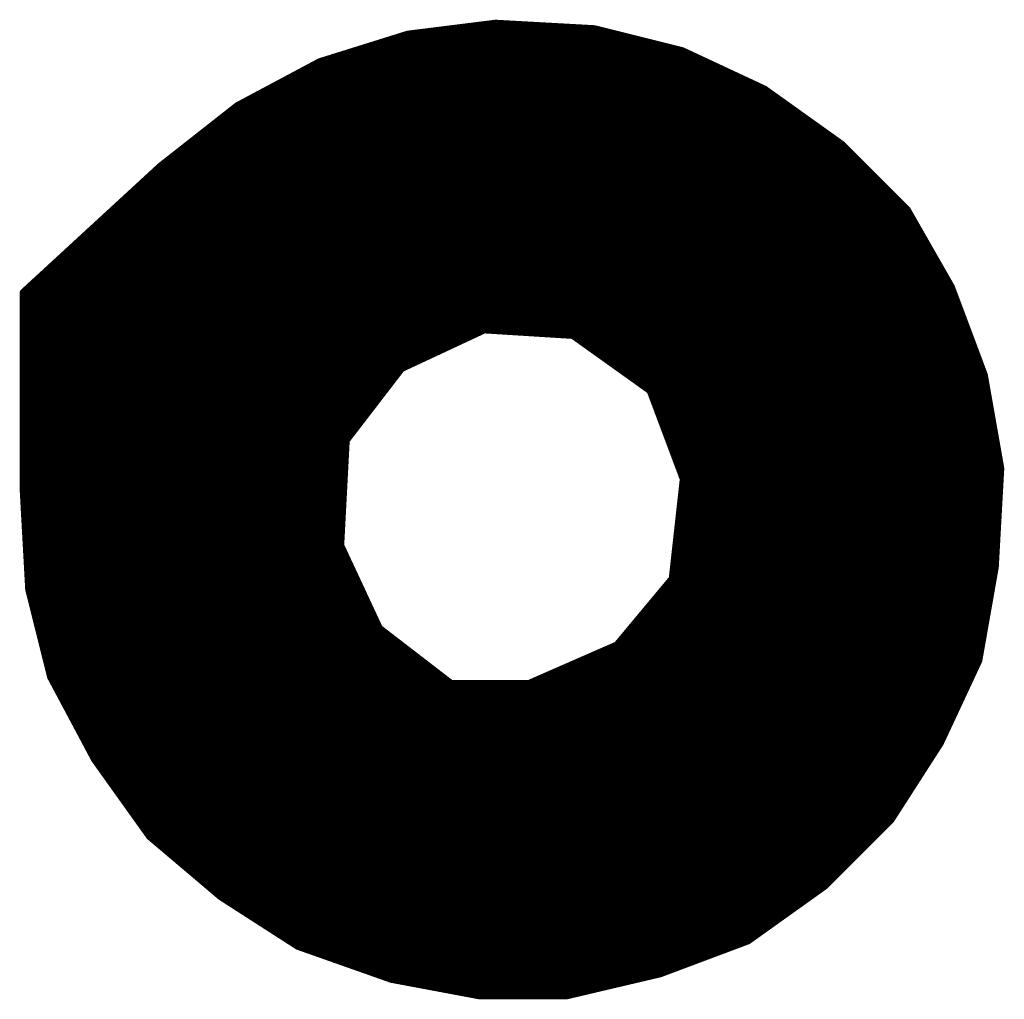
# Model space of a CAD drawing. Extents: x -35 to 35, y -57 to 81.
# Tile 148 of 153: x 6.04 to 7.83, y 71.2 to 72.99. Entities that reach past the tile are written whole.
import ezdxf

# ---------------------------------------------------------------- set-up
doc = ezdxf.new("R2010")
doc.units = 0
doc.layers.add('21', color=7, linetype='CONTINUOUS')

msp = doc.modelspace()

# ---------------------------------------------------------------- linework, layer by layer
at = {"layer": '21', "const_width": 0.01}
for points in [[(6.904, 72.98), (6.744, 72.96)], [(7.084, 72.97), (6.904, 72.98)], [(6.744, 72.96), (6.584, 72.91)], [(6.744, 72.96), (7.124, 72.96)], [(6.824, 72.97), (7.084, 72.97)], [(7.244, 72.93), (7.084, 72.97)], [(6.68, 72.94), (7.204, 72.94)], [(6.712, 72.95), (7.164, 72.95)], [(6.648, 72.93), (7.244, 72.93)], [(7.394, 72.86), (7.244, 72.93)], [(6.584, 72.91), (6.434, 72.83)], [(6.584, 72.91), (7.2869, 72.91)], [(6.616, 72.92), (7.2654, 72.92)], [(6.5465, 72.89), (7.3297, 72.89)], [(6.5653, 72.9), (7.3083, 72.9)], [(6.509, 72.87), (7.3726, 72.87)], [(6.5278, 72.88), (7.3511, 72.88)], [(6.4715, 72.85), (7.408, 72.85)], [(6.4903, 72.86), (7.394, 72.86)], [(7.534, 72.76), (7.394, 72.86)], [(6.4527, 72.84), (7.422, 72.84)], [(6.434, 72.83), (6.294, 72.72)], [(6.4213, 72.82), (7.45, 72.82)], [(6.434, 72.83), (7.436, 72.83)], [(6.3958, 72.8), (7.478, 72.8)], [(6.4085, 72.81), (7.464, 72.81)], [(6.3704, 72.78), (7.506, 72.78)], [(6.3831, 72.79), (7.492, 72.79)], [(6.3449, 72.76), (7.534, 72.76)], [(6.3576, 72.77), (7.52, 72.77)], [(7.654, 72.64), (7.534, 72.76)], [(6.3322, 72.75), (7.544, 72.75)], [(6.3067, 72.73), (7.564, 72.73)], [(6.3195, 72.74), (7.554, 72.74)], [(6.294, 72.72), (6.044, 72.49)], [(6.2831, 72.71), (7.584, 72.71)], [(6.294, 72.72), (7.574, 72.72)], [(6.2614, 72.69), (7.604, 72.69)], [(6.2723, 72.7), (7.594, 72.7)], [(6.2505, 72.68), (7.614, 72.68)], [(6.2288, 72.66), (7.634, 72.66)], [(6.2397, 72.67), (7.624, 72.67)], [(6.207, 72.64), (7.654, 72.64)], [(6.2179, 72.65), (7.644, 72.65)], [(7.734, 72.5), (7.654, 72.64)], [(6.1853, 72.62), (7.6654, 72.62)], [(6.1962, 72.63), (7.6597, 72.63)], [(6.1636, 72.6), (7.6769, 72.6)], [(6.1744, 72.61), (7.6711, 72.61)], [(6.1527, 72.59), (7.6826, 72.59)], [(6.131, 72.57), (7.694, 72.57)], [(6.1418, 72.58), (7.6883, 72.58)], [(6.1092, 72.55), (7.7054, 72.55)], [(6.1201, 72.56), (7.6997, 72.56)], [(6.0875, 72.53), (7.7169, 72.53)], [(6.0983, 72.54), (7.7111, 72.54)], [(6.0657, 72.51), (7.7283, 72.51)], [(6.0766, 72.52), (7.7226, 72.52)], [(6.0549, 72.5), (7.734, 72.5)], [(7.794, 72.34), (7.734, 72.5)], [(6.044, 72.49), (6.044, 72.47)], [(6.044, 72.49), (7.7378, 72.49)], [(6.044, 72.48), (7.7415, 72.48)], [(6.044, 72.47), (6.044, 72.13)], [(6.044, 72.47), (7.7453, 72.47)], [(6.044, 72.46), (7.749, 72.46)], [(6.044, 72.45), (7.7528, 72.45)], [(6.044, 72.44), (7.7565, 72.44)], [(6.044, 72.43), (7.7603, 72.43)], [(6.044, 72.42), (7.764, 72.42)], [(6.734, 72.35), (6.884, 72.42)], [(6.884, 72.42), (7.044, 72.41)], [(6.044, 72.41), (6.8626, 72.41)], [(7.044, 72.41), (7.184, 72.31)], [(7.044, 72.41), (7.7678, 72.41)], [(6.044, 72.4), (6.8411, 72.4)], [(6.044, 72.39), (6.8197, 72.39)], [(7.058, 72.4), (7.7715, 72.4)], [(7.072, 72.39), (7.7753, 72.39)], [(6.044, 72.38), (6.7983, 72.38)], [(6.044, 72.37), (6.7769, 72.37)], [(7.086, 72.38), (7.779, 72.38)], [(7.1, 72.37), (7.7828, 72.37)], [(6.044, 72.36), (6.7554, 72.36)], [(6.044, 72.35), (6.734, 72.35)], [(6.634, 72.22), (6.734, 72.35)], [(7.114, 72.36), (7.7865, 72.36)], [(7.128, 72.35), (7.7903, 72.35)], [(6.044, 72.34), (6.7263, 72.34)], [(7.142, 72.34), (7.794, 72.34)], [(7.824, 72.17), (7.794, 72.34)], [(6.044, 72.33), (6.7186, 72.33)], [(6.044, 72.32), (6.7109, 72.32)], [(7.156, 72.33), (7.7958, 72.33)], [(7.17, 72.32), (7.7975, 72.32)], [(6.044, 72.31), (6.7032, 72.31)], [(6.044, 72.3), (6.6955, 72.3)], [(7.184, 72.31), (7.244, 72.15)], [(7.184, 72.31), (7.7993, 72.31)], [(7.1878, 72.3), (7.8011, 72.3)], [(6.044, 72.29), (6.6878, 72.29)], [(6.044, 72.28), (6.6802, 72.28)], [(7.1915, 72.29), (7.8028, 72.29)], [(7.1953, 72.28), (7.8046, 72.28)], [(6.044, 72.27), (6.6725, 72.27)], [(6.044, 72.26), (6.6648, 72.26)], [(7.199, 72.27), (7.8064, 72.27)], [(7.2027, 72.26), (7.8081, 72.26)], [(6.044, 72.25), (6.6571, 72.25)], [(7.2065, 72.25), (7.8099, 72.25)], [(6.044, 72.24), (6.6494, 72.24)], [(6.044, 72.23), (6.6417, 72.23)], [(7.2103, 72.24), (7.8117, 72.24)], [(7.214, 72.23), (7.8134, 72.23)], [(6.044, 72.22), (6.634, 72.22)], [(6.044, 72.21), (6.6335, 72.21)], [(6.624, 72.03), (6.634, 72.22)], [(7.2178, 72.22), (7.8152, 72.22)], [(7.2215, 72.21), (7.8169, 72.21)], [(6.044, 72.2), (6.6329, 72.2)], [(6.044, 72.19), (6.6324, 72.19)], [(7.2252, 72.2), (7.8187, 72.2)], [(7.229, 72.19), (7.8205, 72.19)], [(6.044, 72.18), (6.6319, 72.18)], [(6.044, 72.17), (6.6314, 72.17)], [(7.2328, 72.18), (7.8222, 72.18)], [(7.2365, 72.17), (7.824, 72.17)], [(7.814, 71.99), (7.824, 72.17)], [(6.044, 72.16), (6.6308, 72.16)], [(7.2403, 72.16), (7.8234, 72.16)], [(6.044, 72.15), (6.6303, 72.15)], [(6.044, 72.14), (6.6298, 72.14)], [(7.244, 72.15), (7.224, 71.97)], [(7.2429, 72.14), (7.8223, 72.14)], [(7.244, 72.15), (7.8229, 72.15)], [(6.044, 72.13), (6.054, 71.95)], [(6.044, 72.13), (6.6293, 72.13)], [(6.0446, 72.12), (6.6287, 72.12)], [(7.2407, 72.12), (7.8212, 72.12)], [(7.2418, 72.13), (7.8218, 72.13)], [(6.0451, 72.11), (6.6282, 72.11)], [(6.0457, 72.1), (6.6277, 72.1)], [(7.2384, 72.1), (7.8201, 72.1)], [(7.2396, 72.11), (7.8207, 72.11)], [(6.0462, 72.09), (6.6272, 72.09)], [(6.0468, 72.08), (6.6266, 72.08)], [(7.2362, 72.08), (7.819, 72.08)], [(7.2373, 72.09), (7.8196, 72.09)], [(6.0473, 72.07), (6.6261, 72.07)], [(7.2351, 72.07), (7.8184, 72.07)], [(6.0479, 72.06), (6.6256, 72.06)], [(6.0484, 72.05), (6.625, 72.05)], [(7.2329, 72.05), (7.8173, 72.05)], [(7.234, 72.06), (7.8179, 72.06)], [(6.049, 72.04), (6.6245, 72.04)], [(6.0496, 72.03), (6.624, 72.03)], [(6.694, 71.88), (6.624, 72.03)], [(7.2307, 72.03), (7.8162, 72.03)], [(7.2318, 72.04), (7.8168, 72.04)], [(6.0501, 72.02), (6.6287, 72.02)], [(6.0507, 72.01), (6.6333, 72.01)], [(7.2284, 72.01), (7.8151, 72.01)], [(7.2296, 72.02), (7.8157, 72.02)], [(6.0512, 72), (6.638, 72)], [(7.2273, 72), (7.8146, 72)], [(6.0518, 71.99), (6.6427, 71.99)], [(6.0523, 71.98), (6.6473, 71.98)], [(7.2251, 71.98), (7.8122, 71.98)], [(7.2262, 71.99), (7.814, 71.99)], [(7.784, 71.82), (7.814, 71.99)], [(6.0529, 71.97), (6.652, 71.97)], [(6.0534, 71.96), (6.6567, 71.96)], [(7.224, 71.97), (7.124, 71.85)], [(7.2157, 71.96), (7.8087, 71.96)], [(7.224, 71.97), (7.8105, 71.97)], [(6.054, 71.95), (6.094, 71.79)], [(6.054, 71.95), (6.6613, 71.95)], [(6.0565, 71.94), (6.666, 71.94)], [(7.199, 71.94), (7.8052, 71.94)], [(7.2073, 71.95), (7.8069, 71.95)], [(6.059, 71.93), (6.6707, 71.93)], [(6.0615, 71.92), (6.6753, 71.92)], [(7.1823, 71.92), (7.8016, 71.92)], [(7.1907, 71.93), (7.8034, 71.93)], [(6.064, 71.91), (6.68, 71.91)], [(7.174, 71.91), (7.7999, 71.91)], [(6.0665, 71.9), (6.6847, 71.9)], [(6.069, 71.89), (6.6893, 71.89)], [(7.1573, 71.89), (7.7964, 71.89)], [(7.1657, 71.9), (7.7981, 71.9)], [(6.0715, 71.88), (6.694, 71.88)], [(6.074, 71.87), (6.707, 71.87)], [(6.824, 71.78), (6.694, 71.88)], [(7.1407, 71.87), (7.7928, 71.87)], [(7.149, 71.88), (7.7946, 71.88)], [(6.0765, 71.86), (6.72, 71.86)], [(6.079, 71.85), (6.733, 71.85)], [(7.124, 71.85), (6.964, 71.78)], [(7.124, 71.85), (7.7893, 71.85)], [(7.1323, 71.86), (7.7911, 71.86)], [(6.0815, 71.84), (6.746, 71.84)], [(6.084, 71.83), (6.759, 71.83)], [(7.0783, 71.83), (7.7858, 71.83)], [(7.1011, 71.84), (7.7875, 71.84)], [(6.0865, 71.82), (6.772, 71.82)], [(7.0554, 71.82), (7.784, 71.82)], [(7.714, 71.67), (7.784, 71.82)], [(6.089, 71.81), (6.785, 71.81)], [(6.0915, 71.8), (6.798, 71.8)], [(7.0097, 71.8), (7.7747, 71.8)], [(7.0326, 71.81), (7.7793, 71.81)], [(6.094, 71.79), (6.174, 71.64)], [(6.094, 71.79), (6.811, 71.79)], [(6.0993, 71.78), (6.824, 71.78)], [(6.544, 71.3), (6.824, 71.78)], [(6.824, 71.78), (6.544, 71.3)], [(6.964, 71.78), (6.824, 71.78)], [(6.964, 71.78), (7.7653, 71.78)], [(6.9869, 71.79), (7.77, 71.79)], [(6.1047, 71.77), (6.8182, 71.77)], [(6.11, 71.76), (6.8123, 71.76)], [(6.8123, 71.76), (7.756, 71.76)], [(6.8182, 71.77), (7.7607, 71.77)], [(6.1153, 71.75), (6.8065, 71.75)], [(6.1207, 71.74), (6.8007, 71.74)], [(6.8007, 71.74), (7.7467, 71.74)], [(6.8065, 71.75), (7.7513, 71.75)], [(6.126, 71.73), (6.7948, 71.73)], [(6.7948, 71.73), (7.742, 71.73)], [(6.1313, 71.72), (6.789, 71.72)], [(6.1367, 71.71), (6.7832, 71.71)], [(6.7832, 71.71), (7.7327, 71.71)], [(6.789, 71.72), (7.7373, 71.72)], [(6.142, 71.7), (6.7773, 71.7)], [(6.1473, 71.69), (6.7715, 71.69)], [(6.7715, 71.69), (7.7233, 71.69)], [(6.7773, 71.7), (7.728, 71.7)], [(6.1527, 71.68), (6.7657, 71.68)], [(6.158, 71.67), (6.7598, 71.67)], [(6.7598, 71.67), (7.714, 71.67)], [(6.7657, 71.68), (7.7187, 71.68)], [(7.624, 71.53), (7.714, 71.67)], [(6.1633, 71.66), (6.754, 71.66)], [(6.754, 71.66), (7.7076, 71.66)], [(6.1687, 71.65), (6.7482, 71.65)], [(6.174, 71.64), (6.274, 71.5)], [(6.174, 71.64), (6.7423, 71.64)], [(6.7423, 71.64), (7.6947, 71.64)], [(6.7482, 71.65), (7.7011, 71.65)], [(6.1811, 71.63), (6.7365, 71.63)], [(6.1883, 71.62), (6.7307, 71.62)], [(6.7307, 71.62), (7.6819, 71.62)], [(6.7365, 71.63), (7.6883, 71.63)], [(6.1954, 71.61), (6.7248, 71.61)], [(6.2026, 71.6), (6.719, 71.6)], [(6.719, 71.6), (7.669, 71.6)], [(6.7248, 71.61), (7.6754, 71.61)], [(6.2097, 71.59), (6.7132, 71.59)], [(6.2169, 71.58), (6.7073, 71.58)], [(6.7073, 71.58), (7.6561, 71.58)], [(6.7132, 71.59), (7.6626, 71.59)], [(6.224, 71.57), (6.7015, 71.57)], [(6.7015, 71.57), (7.6497, 71.57)], [(6.2311, 71.56), (6.6957, 71.56)], [(6.2383, 71.55), (6.6898, 71.55)], [(6.6898, 71.55), (7.6369, 71.55)], [(6.6957, 71.56), (7.6433, 71.56)], [(6.2454, 71.54), (6.684, 71.54)], [(6.2526, 71.53), (6.6782, 71.53)], [(6.6782, 71.53), (7.624, 71.53)], [(6.684, 71.54), (7.6304, 71.54)], [(7.504, 71.41), (7.624, 71.53)], [(6.2597, 71.52), (6.6723, 71.52)], [(6.2669, 71.51), (6.6665, 71.51)], [(6.6665, 71.51), (7.604, 71.51)], [(6.6723, 71.52), (7.614, 71.52)], [(6.274, 71.5), (6.404, 71.39)], [(6.274, 71.5), (6.6607, 71.5)], [(6.2858, 71.49), (6.6548, 71.49)], [(6.6548, 71.49), (7.584, 71.49)], [(6.6607, 71.5), (7.594, 71.5)], [(6.2976, 71.48), (6.649, 71.48)], [(6.649, 71.48), (7.574, 71.48)], [(6.3095, 71.47), (6.6432, 71.47)], [(6.3213, 71.46), (6.6373, 71.46)], [(6.6373, 71.46), (7.554, 71.46)], [(6.6432, 71.47), (7.564, 71.47)], [(6.3331, 71.45), (6.6315, 71.45)], [(6.3449, 71.44), (6.6257, 71.44)], [(6.6257, 71.44), (7.534, 71.44)], [(6.6315, 71.45), (7.544, 71.45)], [(6.3567, 71.43), (6.6198, 71.43)], [(6.3685, 71.42), (6.614, 71.42)], [(6.614, 71.42), (7.514, 71.42)], [(6.6198, 71.43), (7.524, 71.43)], [(6.3804, 71.41), (6.6082, 71.41)], [(6.3922, 71.4), (6.6023, 71.4)], [(6.6023, 71.4), (7.49, 71.4)], [(6.6082, 71.41), (7.504, 71.41)], [(7.364, 71.31), (7.504, 71.41)], [(6.404, 71.39), (6.544, 71.3)], [(6.404, 71.39), (6.5965, 71.39)], [(6.5965, 71.39), (7.476, 71.39)], [(6.4196, 71.38), (6.5907, 71.38)], [(6.4351, 71.37), (6.5848, 71.37)], [(6.5848, 71.37), (7.448, 71.37)], [(6.5907, 71.38), (7.462, 71.38)], [(6.4507, 71.36), (6.579, 71.36)], [(6.4662, 71.35), (6.5732, 71.35)], [(6.5732, 71.35), (7.42, 71.35)], [(6.579, 71.36), (7.434, 71.36)], [(6.4818, 71.34), (6.5673, 71.34)], [(6.4973, 71.33), (6.5615, 71.33)], [(6.5615, 71.33), (7.392, 71.33)], [(6.5673, 71.34), (7.406, 71.34)], [(6.5129, 71.32), (6.5557, 71.32)], [(6.5284, 71.31), (6.5498, 71.31)], [(6.5498, 71.31), (7.364, 71.31)], [(6.5557, 71.32), (7.378, 71.32)], [(7.204, 71.25), (7.364, 71.31)], [(6.544, 71.3), (6.714, 71.24)], [(6.544, 71.3), (7.3373, 71.3)], [(6.5723, 71.29), (7.3107, 71.29)], [(6.6007, 71.28), (7.284, 71.28)], [(6.629, 71.27), (7.2573, 71.27)], [(6.6573, 71.26), (7.2307, 71.26)], [(6.6857, 71.25), (7.204, 71.25)], [(6.714, 71.24), (6.874, 71.21)], [(6.714, 71.24), (7.1615, 71.24)], [(7.034, 71.21), (7.204, 71.25)], [(6.7673, 71.23), (7.119, 71.23)], [(6.8207, 71.22), (7.0765, 71.22)], [(6.874, 71.21), (7.034, 71.21)], [(6.874, 71.21), (7.034, 71.21)]]:
    msp.add_lwpolyline(points, dxfattribs=at)
at = {"layer": '21', "const_width": 0.005}
for points in [[(6.9041, 72.9825, 1), (6.9039, 72.9775)], [(6.9043, 72.9775, 1), (6.9037, 72.9825)], [(6.7437, 72.9625, 1), (6.7443, 72.9575)], [(6.744, 72.9625, 1), (6.744, 72.9575)], [(6.7447, 72.9576, 1), (6.7433, 72.9624)], [(6.824, 72.9725, 1), (6.824, 72.9675)], [(7.0846, 72.9724, 1), (7.0834, 72.9676)], [(7.0839, 72.9675, 1), (7.0841, 72.9725)], [(7.084, 72.9675, 1), (7.084, 72.9725)], [(7.124, 72.9575, 1), (7.124, 72.9625)], [(6.68, 72.9425, 1), (6.68, 72.9375)], [(6.712, 72.9525, 1), (6.712, 72.9475)], [(7.164, 72.9475, 1), (7.164, 72.9525)], [(7.204, 72.9375, 1), (7.204, 72.9425)], [(6.648, 72.9325, 1), (6.648, 72.9275)], [(7.2451, 72.9323, 1), (7.2429, 72.9277)], [(7.2434, 72.9276, 1), (7.2446, 72.9324)], [(7.244, 72.9275, 1), (7.244, 72.9325)], [(6.584, 72.9125, 1), (6.584, 72.9075)], [(6.5833, 72.9124, 1), (6.5847, 72.9076)], [(6.5852, 72.9078, 1), (6.5828, 72.9122)], [(6.616, 72.9225, 1), (6.616, 72.9175)], [(7.2654, 72.9175, 1), (7.2654, 72.9225)], [(7.2869, 72.9075, 1), (7.2869, 72.9125)], [(6.5465, 72.8925, 1), (6.5465, 72.8875)], [(6.5653, 72.9025, 1), (6.5653, 72.8975)], [(7.3083, 72.8975, 1), (7.3083, 72.9025)], [(7.3297, 72.8875, 1), (7.3297, 72.8925)], [(6.509, 72.8725, 1), (6.509, 72.8675)], [(6.5278, 72.8825, 1), (6.5278, 72.8775)], [(7.3511, 72.8775, 1), (7.3511, 72.8825)], [(7.3726, 72.8675, 1), (7.3726, 72.8725)], [(6.4715, 72.8525, 1), (6.4715, 72.8475)], [(6.4903, 72.8625, 1), (6.4903, 72.8575)], [(7.3955, 72.862, 1), (7.3925, 72.858)], [(7.3929, 72.8577, 1), (7.3951, 72.8623)], [(7.394, 72.8575, 1), (7.394, 72.8625)], [(7.408, 72.8475, 1), (7.408, 72.8525)], [(6.4527, 72.8425, 1), (6.4527, 72.8375)], [(7.422, 72.8375, 1), (7.422, 72.8425)], [(6.4213, 72.8225, 1), (6.4213, 72.8175)], [(6.434, 72.8325, 1), (6.434, 72.8275)], [(6.4328, 72.8322, 1), (6.4352, 72.8278)], [(6.4355, 72.828, 1), (6.4325, 72.832)], [(7.436, 72.8275, 1), (7.436, 72.8325)], [(7.45, 72.8175, 1), (7.45, 72.8225)], [(6.3958, 72.8025, 1), (6.3958, 72.7975)], [(6.4085, 72.8125, 1), (6.4085, 72.8075)], [(7.464, 72.8075, 1), (7.464, 72.8125)], [(7.478, 72.7975, 1), (7.478, 72.8025)], [(6.3704, 72.7825, 1), (6.3704, 72.7775)], [(6.3831, 72.7925, 1), (6.3831, 72.7875)], [(7.492, 72.7875, 1), (7.492, 72.7925)], [(7.506, 72.7775, 1), (7.506, 72.7825)], [(6.3449, 72.7625, 1), (6.3449, 72.7575)], [(6.3576, 72.7725, 1), (6.3576, 72.7675)], [(7.52, 72.7675, 1), (7.52, 72.7725)], [(7.5358, 72.7618, 1), (7.5322, 72.7582)], [(7.534, 72.7575, 1), (7.534, 72.7625)], [(6.3322, 72.7525, 1), (6.3322, 72.7475)], [(7.5325, 72.758, 1), (7.5355, 72.762)], [(7.544, 72.7475, 1), (7.544, 72.7525)], [(6.3067, 72.7325, 1), (6.3067, 72.7275)], [(6.3195, 72.7425, 1), (6.3195, 72.7375)], [(7.554, 72.7375, 1), (7.554, 72.7425)], [(7.564, 72.7275, 1), (7.564, 72.7325)], [(6.2831, 72.7125, 1), (6.2831, 72.7075)], [(6.294, 72.7225, 1), (6.294, 72.7175)], [(6.2925, 72.722, 1), (6.2955, 72.718)], [(6.2957, 72.7182, 1), (6.2923, 72.7218)], [(7.574, 72.7175, 1), (7.574, 72.7225)], [(7.584, 72.7075, 1), (7.584, 72.7125)], [(6.2614, 72.6925, 1), (6.2614, 72.6875)], [(6.2723, 72.7025, 1), (6.2723, 72.6975)], [(7.594, 72.6975, 1), (7.594, 72.7025)], [(7.604, 72.6875, 1), (7.604, 72.6925)], [(6.2505, 72.6825, 1), (6.2505, 72.6775)], [(7.614, 72.6775, 1), (7.614, 72.6825)], [(6.2288, 72.6625, 1), (6.2288, 72.6575)], [(6.2397, 72.6725, 1), (6.2397, 72.6675)], [(7.624, 72.6675, 1), (7.624, 72.6725)], [(7.634, 72.6575, 1), (7.634, 72.6625)], [(6.207, 72.6425, 1), (6.207, 72.6375)], [(6.2179, 72.6525, 1), (6.2179, 72.6475)], [(7.644, 72.6475, 1), (7.644, 72.6525)], [(7.6562, 72.6412, 1), (7.6518, 72.6388)], [(7.6522, 72.6382, 1), (7.6558, 72.6418)], [(7.654, 72.6375, 1), (7.654, 72.6425)], [(6.1853, 72.6225, 1), (6.1853, 72.6175)], [(6.1962, 72.6325, 1), (6.1962, 72.6275)], [(7.6597, 72.6275, 1), (7.6597, 72.6325)], [(7.6654, 72.6175, 1), (7.6654, 72.6225)], [(6.1636, 72.6025, 1), (6.1636, 72.5975)], [(6.1744, 72.6125, 1), (6.1744, 72.6075)], [(7.6711, 72.6075, 1), (7.6711, 72.6125)], [(7.6769, 72.5975, 1), (7.6769, 72.6025)], [(6.1527, 72.5925, 1), (6.1527, 72.5875)], [(7.6826, 72.5875, 1), (7.6826, 72.5925)], [(6.131, 72.5725, 1), (6.131, 72.5675)], [(6.1418, 72.5825, 1), (6.1418, 72.5775)], [(7.6883, 72.5775, 1), (7.6883, 72.5825)], [(7.694, 72.5675, 1), (7.694, 72.5725)], [(6.1092, 72.5525, 1), (6.1092, 72.5475)], [(6.1201, 72.5625, 1), (6.1201, 72.5575)], [(7.6997, 72.5575, 1), (7.6997, 72.5625)], [(7.7054, 72.5475, 1), (7.7054, 72.5525)], [(6.0875, 72.5325, 1), (6.0875, 72.5275)], [(6.0983, 72.5425, 1), (6.0983, 72.5375)], [(7.7111, 72.5375, 1), (7.7111, 72.5425)], [(7.7169, 72.5275, 1), (7.7169, 72.5325)], [(6.0657, 72.5125, 1), (6.0657, 72.5075)], [(6.0766, 72.5225, 1), (6.0766, 72.5175)], [(7.7226, 72.5175, 1), (7.7226, 72.5225)], [(7.7283, 72.5075, 1), (7.7283, 72.5125)], [(6.0549, 72.5025, 1), (6.0549, 72.4975)], [(7.7363, 72.5009, 1), (7.7317, 72.4991)], [(7.7318, 72.4988, 1), (7.7362, 72.5012)], [(7.734, 72.4975, 1), (7.734, 72.5025)], [(6.0465, 72.49, 1), (6.0415, 72.49)], [(6.044, 72.4925, 1), (6.044, 72.4875)], [(6.0423, 72.4918, 1), (6.0457, 72.4882)], [(6.044, 72.4825, 1), (6.044, 72.4775)], [(7.7378, 72.4875, 1), (7.7378, 72.4925)], [(7.7415, 72.4775, 1), (7.7415, 72.4825)], [(6.0465, 72.47, 1), (6.0415, 72.47)], [(6.044, 72.4725, 1), (6.044, 72.4675)], [(6.0415, 72.47, 1), (6.0465, 72.47)], [(6.044, 72.4625, 1), (6.044, 72.4575)], [(7.7453, 72.4675, 1), (7.7453, 72.4725)], [(7.749, 72.4575, 1), (7.749, 72.4625)], [(6.044, 72.4525, 1), (6.044, 72.4475)], [(6.044, 72.4425, 1), (6.044, 72.4375)], [(7.7528, 72.4475, 1), (7.7528, 72.4525)], [(7.7565, 72.4375, 1), (7.7565, 72.4425)], [(6.044, 72.4325, 1), (6.044, 72.4275)], [(6.044, 72.4225, 1), (6.044, 72.4175)], [(6.8842, 72.4225, 1), (6.8838, 72.4175)], [(6.8851, 72.4177, 1), (6.8829, 72.4223)], [(7.7603, 72.4275, 1), (7.7603, 72.4325)], [(7.764, 72.4175, 1), (7.764, 72.4225)], [(6.044, 72.4125, 1), (6.044, 72.4075)], [(6.8626, 72.4075, 1), (6.8626, 72.4125)], [(7.0455, 72.412, 1), (7.0425, 72.408)], [(7.044, 72.4125, 1), (7.044, 72.4075)], [(7.0438, 72.4075, 1), (7.0442, 72.4125)], [(7.7678, 72.4075, 1), (7.7678, 72.4125)], [(6.044, 72.4025, 1), (6.044, 72.3975)], [(6.044, 72.3925, 1), (6.044, 72.3875)], [(6.8197, 72.3875, 1), (6.8197, 72.3925)], [(6.8411, 72.3975, 1), (6.8411, 72.4025)], [(7.058, 72.4025, 1), (7.058, 72.3975)], [(7.072, 72.3925, 1), (7.072, 72.3875)], [(7.7715, 72.3975, 1), (7.7715, 72.4025)], [(7.7753, 72.3875, 1), (7.7753, 72.3925)], [(6.044, 72.3825, 1), (6.044, 72.3775)], [(6.044, 72.3725, 1), (6.044, 72.3675)], [(6.7769, 72.3675, 1), (6.7769, 72.3725)], [(6.7983, 72.3775, 1), (6.7983, 72.3825)], [(7.086, 72.3825, 1), (7.086, 72.3775)], [(7.1, 72.3725, 1), (7.1, 72.3675)], [(7.779, 72.3775, 1), (7.779, 72.3825)], [(7.7828, 72.3675, 1), (7.7828, 72.3725)], [(6.044, 72.3625, 1), (6.044, 72.3575)], [(6.044, 72.3525, 1), (6.044, 72.3475)], [(6.7329, 72.3523, 1), (6.7351, 72.3477)], [(6.736, 72.3485, 1), (6.732, 72.3515)], [(6.734, 72.3475, 1), (6.734, 72.3525)], [(6.7554, 72.3575, 1), (6.7554, 72.3625)], [(7.114, 72.3625, 1), (7.114, 72.3575)], [(7.128, 72.3525, 1), (7.128, 72.3475)], [(7.7865, 72.3575, 1), (7.7865, 72.3625)], [(7.7903, 72.3475, 1), (7.7903, 72.3525)], [(6.044, 72.3425, 1), (6.044, 72.3375)], [(6.7263, 72.3375, 1), (6.7263, 72.3425)], [(7.142, 72.3425, 1), (7.142, 72.3375)], [(7.7965, 72.3404, 1), (7.7915, 72.3396)], [(7.7917, 72.3391, 1), (7.7963, 72.3409)], [(7.794, 72.3375, 1), (7.794, 72.3425)], [(6.044, 72.3325, 1), (6.044, 72.3275)], [(6.044, 72.3225, 1), (6.044, 72.3175)], [(6.7109, 72.3175, 1), (6.7109, 72.3225)], [(6.7186, 72.3275, 1), (6.7186, 72.3325)], [(7.156, 72.3325, 1), (7.156, 72.3275)], [(7.17, 72.3225, 1), (7.17, 72.3175)], [(7.7958, 72.3275, 1), (7.7958, 72.3325)], [(7.7975, 72.3175, 1), (7.7975, 72.3225)], [(6.044, 72.3125, 1), (6.044, 72.3075)], [(6.044, 72.3025, 1), (6.044, 72.2975)], [(6.6955, 72.2975, 1), (6.6955, 72.3025)], [(6.7032, 72.3075, 1), (6.7032, 72.3125)], [(7.1863, 72.3109, 1), (7.1817, 72.3091)], [(7.184, 72.3125, 1), (7.184, 72.3075)], [(7.1825, 72.308, 1), (7.1855, 72.312)], [(7.1878, 72.3025, 1), (7.1878, 72.2975)], [(7.7993, 72.3075, 1), (7.7993, 72.3125)], [(7.8011, 72.2975, 1), (7.8011, 72.3025)], [(6.044, 72.2925, 1), (6.044, 72.2875)], [(6.044, 72.2825, 1), (6.044, 72.2775)], [(6.6802, 72.2775, 1), (6.6802, 72.2825)], [(6.6878, 72.2875, 1), (6.6878, 72.2925)], [(7.1915, 72.2925, 1), (7.1915, 72.2875)], [(7.1953, 72.2825, 1), (7.1953, 72.2775)], [(7.8028, 72.2875, 1), (7.8028, 72.2925)], [(7.8046, 72.2775, 1), (7.8046, 72.2825)], [(6.044, 72.2725, 1), (6.044, 72.2675)], [(6.044, 72.2625, 1), (6.044, 72.2575)], [(6.6648, 72.2575, 1), (6.6648, 72.2625)], [(6.6725, 72.2675, 1), (6.6725, 72.2725)], [(7.199, 72.2725, 1), (7.199, 72.2675)], [(7.2027, 72.2625, 1), (7.2027, 72.2575)], [(7.8064, 72.2675, 1), (7.8064, 72.2725)], [(7.8081, 72.2575, 1), (7.8081, 72.2625)], [(6.044, 72.2525, 1), (6.044, 72.2475)], [(6.6571, 72.2475, 1), (6.6571, 72.2525)], [(7.2065, 72.2525, 1), (7.2065, 72.2475)], [(7.8099, 72.2475, 1), (7.8099, 72.2525)], [(6.044, 72.2425, 1), (6.044, 72.2375)], [(6.044, 72.2325, 1), (6.044, 72.2275)], [(6.6417, 72.2275, 1), (6.6417, 72.2325)], [(6.6494, 72.2375, 1), (6.6494, 72.2425)], [(7.2103, 72.2425, 1), (7.2103, 72.2375)], [(7.214, 72.2325, 1), (7.214, 72.2275)], [(7.8117, 72.2375, 1), (7.8117, 72.2425)], [(7.8134, 72.2275, 1), (7.8134, 72.2325)], [(6.044, 72.2225, 1), (6.044, 72.2175)], [(6.044, 72.2125, 1), (6.044, 72.2075)], [(6.6365, 72.2199, 1), (6.6315, 72.2201)], [(6.632, 72.2215, 1), (6.636, 72.2185)], [(6.6335, 72.2075, 1), (6.6335, 72.2125)], [(6.634, 72.2175, 1), (6.634, 72.2225)], [(7.2178, 72.2225, 1), (7.2178, 72.2175)], [(7.2215, 72.2125, 1), (7.2215, 72.2075)], [(7.8152, 72.2175, 1), (7.8152, 72.2225)], [(7.8169, 72.2075, 1), (7.8169, 72.2125)], [(6.044, 72.2025, 1), (6.044, 72.1975)], [(6.044, 72.1925, 1), (6.044, 72.1875)], [(6.6324, 72.1875, 1), (6.6324, 72.1925)], [(6.6329, 72.1975, 1), (6.6329, 72.2025)], [(7.2252, 72.2025, 1), (7.2252, 72.1975)], [(7.229, 72.1925, 1), (7.229, 72.1875)], [(7.8187, 72.1975, 1), (7.8187, 72.2025)], [(7.8205, 72.1875, 1), (7.8205, 72.1925)], [(6.044, 72.1825, 1), (6.044, 72.1775)], [(6.044, 72.1725, 1), (6.044, 72.1675)], [(6.6314, 72.1675, 1), (6.6314, 72.1725)], [(6.6319, 72.1775, 1), (6.6319, 72.1825)], [(7.2328, 72.1825, 1), (7.2328, 72.1775)], [(7.2365, 72.1725, 1), (7.2365, 72.1675)], [(7.8265, 72.1699, 1), (7.8215, 72.1701)], [(7.8222, 72.1775, 1), (7.8222, 72.1825)], [(7.824, 72.1675, 1), (7.824, 72.1725)], [(6.044, 72.1625, 1), (6.044, 72.1575)], [(6.6308, 72.1575, 1), (6.6308, 72.1625)], [(7.2403, 72.1625, 1), (7.2403, 72.1575)], [(7.8215, 72.1696, 1), (7.8265, 72.1704)], [(7.8234, 72.1575, 1), (7.8234, 72.1625)], [(6.044, 72.1525, 1), (6.044, 72.1475)], [(6.044, 72.1425, 1), (6.044, 72.1375)], [(6.6298, 72.1375, 1), (6.6298, 72.1425)], [(6.6303, 72.1475, 1), (6.6303, 72.1525)], [(7.2429, 72.1425, 1), (7.2429, 72.1375)], [(7.2465, 72.1497, 1), (7.2415, 72.1503)], [(7.244, 72.1525, 1), (7.244, 72.1475)], [(7.2417, 72.1491, 1), (7.2463, 72.1509)], [(7.8223, 72.1375, 1), (7.8223, 72.1425)], [(7.8229, 72.1475, 1), (7.8229, 72.1525)], [(6.0465, 72.1301, 1), (6.0415, 72.1299)], [(6.044, 72.1325, 1), (6.044, 72.1275)], [(6.0415, 72.13, 1), (6.0465, 72.13)], [(6.0446, 72.1225, 1), (6.0446, 72.1175)], [(6.6287, 72.1175, 1), (6.6287, 72.1225)], [(6.6293, 72.1275, 1), (6.6293, 72.1325)], [(7.2407, 72.1225, 1), (7.2407, 72.1175)], [(7.2418, 72.1325, 1), (7.2418, 72.1275)], [(7.8212, 72.1175, 1), (7.8212, 72.1225)], [(7.8218, 72.1275, 1), (7.8218, 72.1325)], [(6.0451, 72.1125, 1), (6.0451, 72.1075)], [(6.0457, 72.1025, 1), (6.0457, 72.0975)], [(6.6277, 72.0975, 1), (6.6277, 72.1025)], [(6.6282, 72.1075, 1), (6.6282, 72.1125)], [(7.2384, 72.1025, 1), (7.2384, 72.0975)], [(7.2396, 72.1125, 1), (7.2396, 72.1075)], [(7.8201, 72.0975, 1), (7.8201, 72.1025)], [(7.8207, 72.1075, 1), (7.8207, 72.1125)], [(6.0462, 72.0925, 1), (6.0462, 72.0875)], [(6.0468, 72.0825, 1), (6.0468, 72.0775)], [(6.6266, 72.0775, 1), (6.6266, 72.0825)], [(6.6272, 72.0875, 1), (6.6272, 72.0925)], [(7.2362, 72.0825, 1), (7.2362, 72.0775)], [(7.2373, 72.0925, 1), (7.2373, 72.0875)], [(7.819, 72.0775, 1), (7.819, 72.0825)], [(7.8196, 72.0875, 1), (7.8196, 72.0925)], [(6.0473, 72.0725, 1), (6.0473, 72.0675)], [(6.6261, 72.0675, 1), (6.6261, 72.0725)], [(7.2351, 72.0725, 1), (7.2351, 72.0675)], [(7.8184, 72.0675, 1), (7.8184, 72.0725)], [(6.0479, 72.0625, 1), (6.0479, 72.0575)], [(6.0484, 72.0525, 1), (6.0484, 72.0475)], [(6.625, 72.0475, 1), (6.625, 72.0525)], [(6.6256, 72.0575, 1), (6.6256, 72.0625)], [(7.2329, 72.0525, 1), (7.2329, 72.0475)], [(7.234, 72.0625, 1), (7.234, 72.0575)], [(7.8173, 72.0475, 1), (7.8173, 72.0525)], [(7.8179, 72.0575, 1), (7.8179, 72.0625)], [(6.049, 72.0425, 1), (6.049, 72.0375)], [(6.0496, 72.0325, 1), (6.0496, 72.0275)], [(6.6263, 72.0311, 1), (6.6217, 72.0289)], [(6.6215, 72.0301, 1), (6.6265, 72.0299)], [(6.624, 72.0275, 1), (6.624, 72.0325)], [(6.6245, 72.0375, 1), (6.6245, 72.0425)], [(7.2307, 72.0325, 1), (7.2307, 72.0275)], [(7.2318, 72.0425, 1), (7.2318, 72.0375)], [(7.8162, 72.0275, 1), (7.8162, 72.0325)], [(7.8168, 72.0375, 1), (7.8168, 72.0425)], [(6.0501, 72.0225, 1), (6.0501, 72.0175)], [(6.0507, 72.0125, 1), (6.0507, 72.0075)], [(6.6287, 72.0175, 1), (6.6287, 72.0225)], [(6.6333, 72.0075, 1), (6.6333, 72.0125)], [(7.2284, 72.0125, 1), (7.2284, 72.0075)], [(7.2296, 72.0225, 1), (7.2296, 72.0175)], [(7.8151, 72.0075, 1), (7.8151, 72.0125)], [(7.8157, 72.0175, 1), (7.8157, 72.0225)], [(6.0512, 72.0025, 1), (6.0512, 71.9975)], [(6.638, 71.9975, 1), (6.638, 72.0025)], [(7.2273, 72.0025, 1), (7.2273, 71.9975)], [(7.8146, 71.9975, 1), (7.8146, 72.0025)], [(6.0518, 71.9925, 1), (6.0518, 71.9875)], [(6.0523, 71.9825, 1), (6.0523, 71.9775)], [(6.6427, 71.9875, 1), (6.6427, 71.9925)], [(6.6473, 71.9775, 1), (6.6473, 71.9825)], [(7.2251, 71.9825, 1), (7.2251, 71.9775)], [(7.2262, 71.9925, 1), (7.2262, 71.9875)], [(7.8165, 71.9896, 1), (7.8115, 71.9904)], [(7.8115, 71.9901, 1), (7.8165, 71.9899)], [(7.8122, 71.9775, 1), (7.8122, 71.9825)], [(7.814, 71.9875, 1), (7.814, 71.9925)], [(6.0529, 71.9725, 1), (6.0529, 71.9675)], [(6.0534, 71.9625, 1), (6.0534, 71.9575)], [(6.652, 71.9675, 1), (6.652, 71.9725)], [(6.6567, 71.9575, 1), (6.6567, 71.9625)], [(7.2157, 71.9625, 1), (7.2157, 71.9575)], [(7.224, 71.9725, 1), (7.224, 71.9675)], [(7.2215, 71.9703, 1), (7.2265, 71.9697)], [(7.2259, 71.9684, 1), (7.2221, 71.9716)], [(7.8087, 71.9575, 1), (7.8087, 71.9625)], [(7.8105, 71.9675, 1), (7.8105, 71.9725)], [(6.0564, 71.9506, 1), (6.0516, 71.9494)], [(6.054, 71.9525, 1), (6.054, 71.9475)], [(6.0515, 71.9499, 1), (6.0565, 71.9501)], [(6.0565, 71.9425, 1), (6.0565, 71.9375)], [(6.6613, 71.9475, 1), (6.6613, 71.9525)], [(6.666, 71.9375, 1), (6.666, 71.9425)], [(7.199, 71.9425, 1), (7.199, 71.9375)], [(7.2073, 71.9525, 1), (7.2073, 71.9475)], [(7.8052, 71.9375, 1), (7.8052, 71.9425)], [(7.8069, 71.9475, 1), (7.8069, 71.9525)], [(6.059, 71.9325, 1), (6.059, 71.9275)], [(6.0615, 71.9225, 1), (6.0615, 71.9175)], [(6.6707, 71.9275, 1), (6.6707, 71.9325)], [(6.6753, 71.9175, 1), (6.6753, 71.9225)], [(7.1823, 71.9225, 1), (7.1823, 71.9175)], [(7.1907, 71.9325, 1), (7.1907, 71.9275)], [(7.8016, 71.9175, 1), (7.8016, 71.9225)], [(7.8034, 71.9275, 1), (7.8034, 71.9325)], [(6.064, 71.9125, 1), (6.064, 71.9075)], [(6.68, 71.9075, 1), (6.68, 71.9125)], [(7.174, 71.9125, 1), (7.174, 71.9075)], [(7.7999, 71.9075, 1), (7.7999, 71.9125)], [(6.0665, 71.9025, 1), (6.0665, 71.8975)], [(6.069, 71.8925, 1), (6.069, 71.8875)], [(6.6847, 71.8975, 1), (6.6847, 71.9025)], [(6.6893, 71.8875, 1), (6.6893, 71.8925)], [(7.1573, 71.8925, 1), (7.1573, 71.8875)], [(7.1657, 71.9025, 1), (7.1657, 71.8975)], [(7.7964, 71.8875, 1), (7.7964, 71.8925)], [(7.7981, 71.8975, 1), (7.7981, 71.9025)], [(6.0715, 71.8825, 1), (6.0715, 71.8775)], [(6.074, 71.8725, 1), (6.074, 71.8675)], [(6.6955, 71.882, 1), (6.6925, 71.878)], [(6.6917, 71.8789, 1), (6.6963, 71.8811)], [(6.694, 71.8775, 1), (6.694, 71.8825)], [(6.707, 71.8675, 1), (6.707, 71.8725)], [(7.1407, 71.8725, 1), (7.1407, 71.8675)], [(7.149, 71.8825, 1), (7.149, 71.8775)], [(7.7928, 71.8675, 1), (7.7928, 71.8725)], [(7.7946, 71.8775, 1), (7.7946, 71.8825)], [(6.0765, 71.8625, 1), (6.0765, 71.8575)], [(6.079, 71.8525, 1), (6.079, 71.8475)], [(6.72, 71.8575, 1), (6.72, 71.8625)], [(6.733, 71.8475, 1), (6.733, 71.8525)], [(7.124, 71.8525, 1), (7.124, 71.8475)], [(7.1221, 71.8516, 1), (7.1259, 71.8484)], [(7.125, 71.8477, 1), (7.123, 71.8523)], [(7.1323, 71.8625, 1), (7.1323, 71.8575)], [(7.7893, 71.8475, 1), (7.7893, 71.8525)], [(7.7911, 71.8575, 1), (7.7911, 71.8625)], [(6.0815, 71.8425, 1), (6.0815, 71.8375)], [(6.084, 71.8325, 1), (6.084, 71.8275)], [(6.746, 71.8375, 1), (6.746, 71.8425)], [(6.759, 71.8275, 1), (6.759, 71.8325)], [(7.0783, 71.8325, 1), (7.0783, 71.8275)], [(7.1011, 71.8425, 1), (7.1011, 71.8375)], [(7.7858, 71.8275, 1), (7.7858, 71.8325)], [(7.7875, 71.8375, 1), (7.7875, 71.8425)], [(6.0865, 71.8225, 1), (6.0865, 71.8175)], [(6.772, 71.8175, 1), (6.772, 71.8225)], [(7.0554, 71.8225, 1), (7.0554, 71.8175)], [(7.7815, 71.8204, 1), (7.7865, 71.8196)], [(7.7863, 71.8189, 1), (7.7817, 71.8211)], [(7.784, 71.8175, 1), (7.784, 71.8225)], [(6.089, 71.8125, 1), (6.089, 71.8075)], [(6.0915, 71.8025, 1), (6.0915, 71.7975)], [(6.785, 71.8075, 1), (6.785, 71.8125)], [(6.798, 71.7975, 1), (6.798, 71.8025)], [(7.0097, 71.8025, 1), (7.0097, 71.7975)], [(7.0326, 71.8125, 1), (7.0326, 71.8075)], [(7.7747, 71.7975, 1), (7.7747, 71.8025)], [(7.7793, 71.8075, 1), (7.7793, 71.8125)], [(6.0962, 71.7912, 1), (6.0918, 71.7888)], [(6.094, 71.7925, 1), (6.094, 71.7875)], [(6.0916, 71.7894, 1), (6.0964, 71.7906)], [(6.0993, 71.7825, 1), (6.0993, 71.7775)], [(6.811, 71.7875, 1), (6.811, 71.7925)], [(6.824, 71.7825, 1), (6.824, 71.7775)], [(6.8262, 71.7787, 1), (6.8218, 71.7813)], [(6.8262, 71.7787, 1), (6.8218, 71.7813)], [(6.8225, 71.778, 1), (6.8255, 71.782)], [(6.824, 71.7775, 1), (6.824, 71.7825)], [(6.964, 71.7825, 1), (6.964, 71.7775)], [(6.963, 71.7823, 1), (6.965, 71.7777)], [(6.964, 71.7775, 1), (6.964, 71.7825)], [(6.9869, 71.7925, 1), (6.9869, 71.7875)], [(7.7653, 71.7775, 1), (7.7653, 71.7825)], [(7.77, 71.7875, 1), (7.77, 71.7925)], [(6.1047, 71.7725, 1), (6.1047, 71.7675)], [(6.11, 71.7625, 1), (6.11, 71.7575)], [(6.8123, 71.7625, 1), (6.8123, 71.7575)], [(6.8123, 71.7575, 1), (6.8123, 71.7625)], [(6.8182, 71.7725, 1), (6.8182, 71.7675)], [(6.8182, 71.7675, 1), (6.8182, 71.7725)], [(7.756, 71.7575, 1), (7.756, 71.7625)], [(7.7607, 71.7675, 1), (7.7607, 71.7725)], [(6.1153, 71.7525, 1), (6.1153, 71.7475)], [(6.1207, 71.7425, 1), (6.1207, 71.7375)], [(6.8007, 71.7425, 1), (6.8007, 71.7375)], [(6.8007, 71.7375, 1), (6.8007, 71.7425)], [(6.8065, 71.7525, 1), (6.8065, 71.7475)], [(6.8065, 71.7475, 1), (6.8065, 71.7525)], [(7.7467, 71.7375, 1), (7.7467, 71.7425)], [(7.7513, 71.7475, 1), (7.7513, 71.7525)], [(6.126, 71.7325, 1), (6.126, 71.7275)], [(6.7948, 71.7325, 1), (6.7948, 71.7275)], [(6.7948, 71.7275, 1), (6.7948, 71.7325)], [(7.742, 71.7275, 1), (7.742, 71.7325)], [(6.1313, 71.7225, 1), (6.1313, 71.7175)], [(6.1367, 71.7125, 1), (6.1367, 71.7075)], [(6.7832, 71.7125, 1), (6.7832, 71.7075)], [(6.7832, 71.7075, 1), (6.7832, 71.7125)], [(6.789, 71.7225, 1), (6.789, 71.7175)], [(6.789, 71.7175, 1), (6.789, 71.7225)], [(7.7327, 71.7075, 1), (7.7327, 71.7125)], [(7.7373, 71.7175, 1), (7.7373, 71.7225)], [(6.142, 71.7025, 1), (6.142, 71.6975)], [(6.1473, 71.6925, 1), (6.1473, 71.6875)], [(6.7715, 71.6925, 1), (6.7715, 71.6875)], [(6.7715, 71.6875, 1), (6.7715, 71.6925)], [(6.7773, 71.7025, 1), (6.7773, 71.6975)], [(6.7773, 71.6975, 1), (6.7773, 71.7025)], [(7.7233, 71.6875, 1), (7.7233, 71.6925)], [(7.728, 71.6975, 1), (7.728, 71.7025)], [(6.1527, 71.6825, 1), (6.1527, 71.6775)], [(6.158, 71.6725, 1), (6.158, 71.6675)], [(6.7598, 71.6725, 1), (6.7598, 71.6675)], [(6.7598, 71.6675, 1), (6.7598, 71.6725)], [(6.7657, 71.6825, 1), (6.7657, 71.6775)], [(6.7657, 71.6775, 1), (6.7657, 71.6825)], [(7.7117, 71.6711, 1), (7.7163, 71.6689)], [(7.7161, 71.6686, 1), (7.7119, 71.6714)], [(7.714, 71.6675, 1), (7.714, 71.6725)], [(7.7187, 71.6775, 1), (7.7187, 71.6825)], [(6.1633, 71.6625, 1), (6.1633, 71.6575)], [(6.754, 71.6625, 1), (6.754, 71.6575)], [(6.754, 71.6575, 1), (6.754, 71.6625)], [(7.7076, 71.6575, 1), (7.7076, 71.6625)], [(6.1687, 71.6525, 1), (6.1687, 71.6475)], [(6.176, 71.6415, 1), (6.172, 71.6385)], [(6.174, 71.6425, 1), (6.174, 71.6375)], [(6.1718, 71.6388, 1), (6.1762, 71.6412)], [(6.7423, 71.6425, 1), (6.7423, 71.6375)], [(6.7423, 71.6375, 1), (6.7423, 71.6425)], [(6.7482, 71.6525, 1), (6.7482, 71.6475)], [(6.7482, 71.6475, 1), (6.7482, 71.6525)], [(7.6947, 71.6375, 1), (7.6947, 71.6425)], [(7.7011, 71.6475, 1), (7.7011, 71.6525)], [(6.1811, 71.6325, 1), (6.1811, 71.6275)], [(6.1883, 71.6225, 1), (6.1883, 71.6175)], [(6.7307, 71.6225, 1), (6.7307, 71.6175)], [(6.7307, 71.6175, 1), (6.7307, 71.6225)], [(6.7365, 71.6325, 1), (6.7365, 71.6275)], [(6.7365, 71.6275, 1), (6.7365, 71.6325)], [(7.6819, 71.6175, 1), (7.6819, 71.6225)], [(7.6883, 71.6275, 1), (7.6883, 71.6325)], [(6.1954, 71.6125, 1), (6.1954, 71.6075)], [(6.2026, 71.6025, 1), (6.2026, 71.5975)], [(6.719, 71.6025, 1), (6.719, 71.5975)], [(6.719, 71.5975, 1), (6.719, 71.6025)], [(6.7248, 71.6125, 1), (6.7248, 71.6075)], [(6.7248, 71.6075, 1), (6.7248, 71.6125)], [(7.669, 71.5975, 1), (7.669, 71.6025)], [(7.6754, 71.6075, 1), (7.6754, 71.6125)], [(6.2097, 71.5925, 1), (6.2097, 71.5875)], [(6.2169, 71.5825, 1), (6.2169, 71.5775)], [(6.7073, 71.5825, 1), (6.7073, 71.5775)], [(6.7073, 71.5775, 1), (6.7073, 71.5825)], [(6.7132, 71.5925, 1), (6.7132, 71.5875)], [(6.7132, 71.5875, 1), (6.7132, 71.5925)], [(7.6561, 71.5775, 1), (7.6561, 71.5825)], [(7.6626, 71.5875, 1), (7.6626, 71.5925)], [(6.224, 71.5725, 1), (6.224, 71.5675)], [(6.7015, 71.5725, 1), (6.7015, 71.5675)], [(6.7015, 71.5675, 1), (6.7015, 71.5725)], [(7.6497, 71.5675, 1), (7.6497, 71.5725)], [(6.2311, 71.5625, 1), (6.2311, 71.5575)], [(6.2383, 71.5525, 1), (6.2383, 71.5475)], [(6.6898, 71.5525, 1), (6.6898, 71.5475)], [(6.6898, 71.5475, 1), (6.6898, 71.5525)], [(6.6957, 71.5625, 1), (6.6957, 71.5575)], [(6.6957, 71.5575, 1), (6.6957, 71.5625)], [(7.6369, 71.5475, 1), (7.6369, 71.5525)], [(7.6433, 71.5575, 1), (7.6433, 71.5625)], [(6.2454, 71.5425, 1), (6.2454, 71.5375)], [(6.2526, 71.5325, 1), (6.2526, 71.5275)], [(6.6782, 71.5325, 1), (6.6782, 71.5275)], [(6.6782, 71.5275, 1), (6.6782, 71.5325)], [(6.684, 71.5425, 1), (6.684, 71.5375)], [(6.684, 71.5375, 1), (6.684, 71.5425)], [(7.6219, 71.5314, 1), (7.6261, 71.5286)], [(7.6258, 71.5282, 1), (7.6222, 71.5318)], [(7.624, 71.5275, 1), (7.624, 71.5325)], [(7.6304, 71.5375, 1), (7.6304, 71.5425)], [(6.2597, 71.5225, 1), (6.2597, 71.5175)], [(6.2669, 71.5125, 1), (6.2669, 71.5075)], [(6.6665, 71.5125, 1), (6.6665, 71.5075)], [(6.6665, 71.5075, 1), (6.6665, 71.5125)], [(6.6723, 71.5225, 1), (6.6723, 71.5175)], [(6.6723, 71.5175, 1), (6.6723, 71.5225)], [(7.604, 71.5075, 1), (7.604, 71.5125)], [(7.614, 71.5175, 1), (7.614, 71.5225)], [(6.2756, 71.5019, 1), (6.2724, 71.4981)], [(6.274, 71.5025, 1), (6.274, 71.4975)], [(6.272, 71.4985, 1), (6.276, 71.5015)], [(6.2858, 71.4925, 1), (6.2858, 71.4875)], [(6.6548, 71.4925, 1), (6.6548, 71.4875)], [(6.6548, 71.4875, 1), (6.6548, 71.4925)], [(6.6607, 71.5025, 1), (6.6607, 71.4975)], [(6.6607, 71.4975, 1), (6.6607, 71.5025)], [(7.584, 71.4875, 1), (7.584, 71.4925)], [(7.594, 71.4975, 1), (7.594, 71.5025)], [(6.2976, 71.4825, 1), (6.2976, 71.4775)], [(6.649, 71.4825, 1), (6.649, 71.4775)], [(6.649, 71.4775, 1), (6.649, 71.4825)], [(7.574, 71.4775, 1), (7.574, 71.4825)], [(6.3095, 71.4725, 1), (6.3095, 71.4675)], [(6.3213, 71.4625, 1), (6.3213, 71.4575)], [(6.6373, 71.4625, 1), (6.6373, 71.4575)], [(6.6373, 71.4575, 1), (6.6373, 71.4625)], [(6.6432, 71.4725, 1), (6.6432, 71.4675)], [(6.6432, 71.4675, 1), (6.6432, 71.4725)], [(7.554, 71.4575, 1), (7.554, 71.4625)], [(7.564, 71.4675, 1), (7.564, 71.4725)], [(6.3331, 71.4525, 1), (6.3331, 71.4475)], [(6.3449, 71.4425, 1), (6.3449, 71.4375)], [(6.6257, 71.4425, 1), (6.6257, 71.4375)], [(6.6257, 71.4375, 1), (6.6257, 71.4425)], [(6.6315, 71.4525, 1), (6.6315, 71.4475)], [(6.6315, 71.4475, 1), (6.6315, 71.4525)], [(7.534, 71.4375, 1), (7.534, 71.4425)], [(7.544, 71.4475, 1), (7.544, 71.4525)], [(6.3567, 71.4325, 1), (6.3567, 71.4275)], [(6.3685, 71.4225, 1), (6.3685, 71.4175)], [(6.614, 71.4225, 1), (6.614, 71.4175)], [(6.614, 71.4175, 1), (6.614, 71.4225)], [(6.6198, 71.4325, 1), (6.6198, 71.4275)], [(6.6198, 71.4275, 1), (6.6198, 71.4325)], [(7.514, 71.4175, 1), (7.514, 71.4225)], [(7.524, 71.4275, 1), (7.524, 71.4325)], [(6.3804, 71.4125, 1), (6.3804, 71.4075)], [(6.3922, 71.4025, 1), (6.3922, 71.3975)], [(6.6023, 71.4025, 1), (6.6023, 71.3975)], [(6.6023, 71.3975, 1), (6.6023, 71.4025)], [(6.6082, 71.4125, 1), (6.6082, 71.4075)], [(6.6082, 71.4075, 1), (6.6082, 71.4125)], [(7.49, 71.3975, 1), (7.49, 71.4025)], [(7.5022, 71.4118, 1), (7.5058, 71.4082)], [(7.5055, 71.408, 1), (7.5025, 71.412)], [(7.504, 71.4075, 1), (7.504, 71.4125)], [(6.4054, 71.3921, 1), (6.4026, 71.3879)], [(6.404, 71.3925, 1), (6.404, 71.3875)], [(6.4024, 71.3881, 1), (6.4056, 71.3919)], [(6.5965, 71.3925, 1), (6.5965, 71.3875)], [(6.5965, 71.3875, 1), (6.5965, 71.3925)], [(7.476, 71.3875, 1), (7.476, 71.3925)], [(6.4196, 71.3825, 1), (6.4196, 71.3775)], [(6.4351, 71.3725, 1), (6.4351, 71.3675)], [(6.5848, 71.3725, 1), (6.5848, 71.3675)], [(6.5848, 71.3675, 1), (6.5848, 71.3725)], [(6.5907, 71.3825, 1), (6.5907, 71.3775)], [(6.5907, 71.3775, 1), (6.5907, 71.3825)], [(7.448, 71.3675, 1), (7.448, 71.3725)], [(7.462, 71.3775, 1), (7.462, 71.3825)], [(6.4507, 71.3625, 1), (6.4507, 71.3575)], [(6.4662, 71.3525, 1), (6.4662, 71.3475)], [(6.5732, 71.3525, 1), (6.5732, 71.3475)], [(6.5732, 71.3475, 1), (6.5732, 71.3525)], [(6.579, 71.3625, 1), (6.579, 71.3575)], [(6.579, 71.3575, 1), (6.579, 71.3625)], [(7.42, 71.3475, 1), (7.42, 71.3525)], [(7.434, 71.3575, 1), (7.434, 71.3625)], [(6.4818, 71.3425, 1), (6.4818, 71.3375)], [(6.4973, 71.3325, 1), (6.4973, 71.3275)], [(6.5615, 71.3325, 1), (6.5615, 71.3275)], [(6.5615, 71.3275, 1), (6.5615, 71.3325)], [(6.5673, 71.3425, 1), (6.5673, 71.3375)], [(6.5673, 71.3375, 1), (6.5673, 71.3425)], [(7.392, 71.3275, 1), (7.392, 71.3325)], [(7.406, 71.3375, 1), (7.406, 71.3425)], [(6.5129, 71.3225, 1), (6.5129, 71.3175)], [(6.5284, 71.3125, 1), (6.5284, 71.3075)], [(6.5498, 71.3125, 1), (6.5498, 71.3075)], [(6.5498, 71.3075, 1), (6.5498, 71.3125)], [(6.5557, 71.3225, 1), (6.5557, 71.3175)], [(6.5557, 71.3175, 1), (6.5557, 71.3225)], [(7.3649, 71.3077, 1), (7.3631, 71.3123)], [(7.364, 71.3075, 1), (7.364, 71.3125)], [(7.378, 71.3175, 1), (7.378, 71.3225)], [(6.5418, 71.3013, 1), (6.5462, 71.2987)], [(6.5418, 71.3013, 1), (6.5462, 71.2987)], [(6.5448, 71.3024, 1), (6.5432, 71.2976)], [(6.544, 71.3025, 1), (6.544, 71.2975)], [(6.5426, 71.2979, 1), (6.5454, 71.3021)], [(7.3373, 71.2975, 1), (7.3373, 71.3025)], [(7.3625, 71.312, 1), (7.3655, 71.308)], [(6.5723, 71.2925, 1), (6.5723, 71.2875)], [(6.6007, 71.2825, 1), (6.6007, 71.2775)], [(7.284, 71.2775, 1), (7.284, 71.2825)], [(7.3107, 71.2875, 1), (7.3107, 71.2925)], [(6.629, 71.2725, 1), (6.629, 71.2675)], [(6.6573, 71.2625, 1), (6.6573, 71.2575)], [(7.2307, 71.2575, 1), (7.2307, 71.2625)], [(7.2573, 71.2675, 1), (7.2573, 71.2725)], [(6.6857, 71.2525, 1), (6.6857, 71.2475)], [(6.7145, 71.2425, 1), (6.7135, 71.2375)], [(6.714, 71.2425, 1), (6.714, 71.2375)], [(6.7132, 71.2376, 1), (6.7148, 71.2424)], [(7.1615, 71.2375, 1), (7.1615, 71.2425)], [(7.2031, 71.2523, 1), (7.2049, 71.2477)], [(7.2046, 71.2476, 1), (7.2034, 71.2524)], [(7.204, 71.2475, 1), (7.204, 71.2525)], [(6.7673, 71.2325, 1), (6.7673, 71.2275)], [(7.119, 71.2275, 1), (7.119, 71.2325)], [(6.8207, 71.2225, 1), (6.8207, 71.2175)], [(6.874, 71.2125, 1), (6.874, 71.2075)], [(6.874, 71.2125, 1), (6.874, 71.2075)], [(6.8735, 71.2075, 1), (6.8745, 71.2125)], [(7.0334, 71.2124, 1), (7.0346, 71.2076)], [(7.034, 71.2075, 1), (7.034, 71.2125)], [(7.034, 71.2075, 1), (7.034, 71.2125)], [(7.0765, 71.2175, 1), (7.0765, 71.2225)]]:
    msp.add_lwpolyline(points, format="xyb", dxfattribs=at)

doc.saveas('drawing.dxf')
